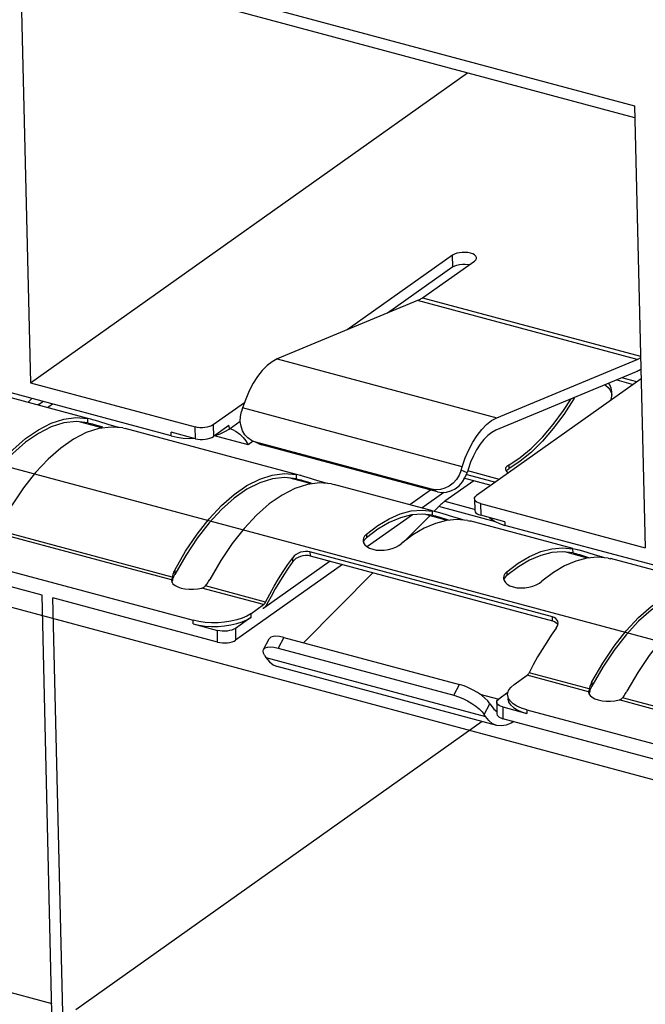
# Model space of a CAD drawing. Header units: millimetres. Extents: x 6 to 414, y 7 to 290.
# Tile 62 of 256: x 109.85 to 111.05, y 150.75 to 152.64. Entities that reach past the tile are written whole.
import ezdxf

# ---------------------------------------------------------------- set-up
doc = ezdxf.new("R2010")
doc.units = ezdxf.units.MM
doc.header["$LTSCALE"] = 23.1
doc.layers.get('0').update_dxf_attribs({"linetype": 'CONTINUOUS'})

msp = doc.modelspace()

# ---------------------------------------------------------------- linework, layer by layer
at = {"color": 7, "linetype": 'Continuous'}
for p, q in [((109.8538, 152.7883), (109.8738, 151.9423)), ((109.8538, 152.7883), (111.0299, 152.4727)), ((111.0304, 152.4498), (109.8665, 152.7621)), ((109.8738, 151.9423), (110.7104, 152.5357)), ((111.0299, 152.4727), (111.0499, 151.6267)), ((110.6814, 152.1866), (110.4798, 152.0436)), ((110.6242, 152.105), (110.7234, 152.1753)), ((110.6819, 152.1642), (110.6814, 152.1866)), ((110.6819, 152.1642), (110.5572, 152.0758)), ((110.6148, 152.0997), (110.346, 151.9881)), ((111.0348, 151.987), (110.6148, 152.0997)), ((110.6242, 152.105), (111.0413, 151.9931)), ((110.1433, 151.8408), (109.5847, 151.9907)), ((110.346, 151.9881), (110.7661, 151.8754)), ((110.7661, 151.8754), (111.0348, 151.987)), ((111.0424, 151.9499), (110.7275, 151.7265)), ((111.033, 151.9632), (110.7643, 151.8517)), ((110.9957, 151.9478), (111.0274, 151.9393)), ((111.0343, 151.9441), (111.0056, 151.9519)), ((109.9837, 151.8741), (109.753, 151.936)), ((109.8738, 151.9423), (110.1888, 151.8578)), ((109.869, 151.9049), (109.8765, 151.9124)), ((110.9135, 151.9114), (110.9159, 151.9146)), ((110.9135, 151.9114), (110.9135, 151.9136)), ((110.9863, 151.9173), (110.9866, 151.9213)), ((110.9866, 151.9213), (110.9866, 151.9233)), ((109.8903, 151.9016), (109.8879, 151.8998)), ((109.8903, 151.9016), (109.8975, 151.9068)), ((109.9162, 151.9018), (109.9065, 151.8948)), ((110.2833, 151.9043), (110.2234, 151.8618)), ((110.2799, 151.8944), (110.2778, 151.8877)), ((110.6999, 151.7817), (110.2799, 151.8944)), ((109.9838, 151.8659), (109.9836, 151.8739)), ((109.9892, 151.8726), (109.9836, 151.8739)), ((109.9924, 151.8718), (109.9892, 151.8726)), ((110.2754, 151.8684), (110.2758, 151.8779)), ((110.2758, 151.8779), (110.2778, 151.8877)), ((110.0127, 151.8557), (109.9695, 151.8673)), ((109.9838, 151.8659), (109.9864, 151.8653)), ((109.9864, 151.8653), (109.9892, 151.8646)), ((109.9892, 151.8646), (109.9925, 151.8637)), ((109.9927, 151.8717), (109.9912, 151.8721)), ((109.9925, 151.8637), (109.996, 151.8626)), ((109.996, 151.8626), (110.0115, 151.8578)), ((110.0247, 151.8621), (110.0025, 151.8689)), ((110.0316, 151.86), (110.0247, 151.8621)), ((110.0381, 151.8582), (110.0316, 151.86)), ((110.0439, 151.8567), (110.0381, 151.8582)), ((110.0508, 151.8559), (110.0561, 151.8547)), ((110.3827, 151.7671), (110.0554, 151.8549)), ((110.1894, 151.8354), (110.1888, 151.8578)), ((110.2234, 151.8618), (110.2239, 151.8394)), ((110.2537, 151.8605), (110.2239, 151.8394)), ((110.2461, 151.8489), (110.2539, 151.8535)), ((110.2537, 151.8605), (110.2539, 151.8535)), ((110.2539, 151.8535), (110.2754, 151.8688)), ((110.2556, 151.8548), (110.2607, 151.8529)), ((110.1433, 151.8408), (110.1432, 151.8478)), ((110.1894, 151.8354), (110.1432, 151.8478)), ((110.1433, 151.8408), (110.1546, 151.8384)), ((110.1786, 151.836), (110.1869, 151.8361)), ((110.2902, 151.8235), (110.2258, 151.8407)), ((110.2271, 151.8416), (110.2372, 151.8449)), ((110.2372, 151.8449), (110.2461, 151.8489)), ((110.2607, 151.8529), (110.2677, 151.849)), ((110.3, 151.8304), (110.2902, 151.8235)), ((110.2997, 151.8307), (110.297, 151.832)), ((110.3051, 151.8287), (110.2997, 151.8307)), ((110.3113, 151.8256), (110.305, 151.8284)), ((110.6412, 151.7386), (110.3051, 151.8287)), ((110.3111, 151.8257), (110.3165, 151.8238)), ((110.3114, 151.826), (110.3165, 151.8238)), ((110.6526, 151.7336), (110.3165, 151.8238)), ((110.6979, 151.775), (110.6999, 151.7817)), ((110.7832, 151.7796), (110.7826, 151.777)), ((110.789, 151.7848), (110.7892, 151.7778)), ((110.811, 151.7922), (110.7892, 151.7778)), ((110.4117, 151.7487), (110.3685, 151.7603)), ((110.3829, 151.7588), (110.3827, 151.7668)), ((110.3883, 151.7655), (110.3827, 151.7668)), ((110.3915, 151.7647), (110.3883, 151.7655)), ((110.3917, 151.7647), (110.3903, 151.765)), ((110.4238, 151.755), (110.4015, 151.7618)), ((110.7093, 151.77), (110.6979, 151.775)), ((110.7004, 151.7525), (110.7054, 151.7607)), ((110.7054, 151.7607), (110.7093, 151.77)), ((110.7087, 151.7671), (110.7639, 151.7523)), ((110.7113, 151.7767), (110.7093, 151.77)), ((110.7713, 151.7576), (110.7106, 151.7739)), ((110.7826, 151.777), (110.7835, 151.7742)), ((110.7842, 151.7735), (110.7855, 151.7752)), ((110.7855, 151.7752), (110.7892, 151.7778)), ((110.3829, 151.7588), (110.3855, 151.7582)), ((110.3855, 151.7582), (110.3882, 151.7575)), ((110.3882, 151.7575), (110.3916, 151.7566)), ((110.3916, 151.7566), (110.3951, 151.7556)), ((110.3951, 151.7556), (110.4105, 151.7507)), ((110.4307, 151.7529), (110.4238, 151.755)), ((110.4371, 151.7511), (110.4307, 151.7529)), ((110.443, 151.7496), (110.4371, 151.7511)), ((110.4499, 151.7488), (110.4551, 151.7476)), ((110.6432, 151.6972), (110.4545, 151.7478)), ((110.7221, 151.7547), (110.6668, 151.7155)), ((110.6394, 151.7371), (110.5996, 151.7089)), ((110.6652, 151.7326), (110.6229, 151.7026)), ((110.6526, 151.7336), (110.6412, 151.7386)), ((110.6551, 151.7055), (110.6461, 151.6964)), ((110.7638, 151.6763), (110.6551, 151.7055)), ((110.6668, 151.7155), (110.7232, 151.7004)), ((110.7235, 151.7203), (110.724, 151.6979)), ((110.7349, 151.7113), (110.7354, 151.6889)), ((110.7349, 151.7113), (111.0499, 151.6267)), ((110.6048, 151.6898), (110.5188, 151.6288)), ((110.5815, 151.6913), (110.6027, 151.697)), ((110.6378, 151.688), (110.5875, 151.6373)), ((110.6433, 151.6889), (110.6234, 151.6912)), ((110.6712, 151.679), (110.6276, 151.6907)), ((110.6433, 151.6889), (110.6431, 151.6969)), ((110.6487, 151.6957), (110.6431, 151.6969)), ((110.6433, 151.6889), (110.6459, 151.6883)), ((110.6459, 151.6883), (110.6487, 151.6876)), ((110.6519, 151.6948), (110.6487, 151.6957)), ((110.6487, 151.6876), (110.652, 151.6867)), ((110.6521, 151.6948), (110.6507, 151.6952)), ((110.652, 151.6867), (110.6555, 151.6857)), ((110.6555, 151.6857), (110.671, 151.6808)), ((110.6842, 151.6851), (110.662, 151.6919)), ((110.6911, 151.683), (110.6842, 151.6851)), ((110.7816, 151.6765), (110.7354, 151.6889)), ((110.671, 151.6808), (110.6753, 151.6794)), ((110.7103, 151.6789), (110.6904, 151.6808)), ((110.6975, 151.6812), (110.6911, 151.683)), ((110.7034, 151.6797), (110.6975, 151.6812)), ((110.7103, 151.6789), (110.7156, 151.6777)), ((110.912, 151.625), (110.7149, 151.6779)), ((110.7816, 151.6765), (110.7818, 151.6695)), ((111.3405, 151.5196), (110.7818, 151.6695)), ((110.1439, 151.565), (109.8031, 151.6564)), ((110.145, 151.5706), (109.8097, 151.6606)), ((110.5167, 151.6526), (110.5169, 151.6456)), ((110.5386, 151.6622), (110.5169, 151.6456)), ((110.6056, 151.6511), (110.5839, 151.6346)), ((109.6264, 151.6376), (110.1851, 151.4877)), ((110.511, 151.6447), (110.5104, 151.6406)), ((110.5132, 151.6417), (110.5169, 151.6456)), ((110.5176, 151.6287), (110.5227, 151.6258)), ((109.896, 151.5361), (109.5809, 151.6206)), ((110.1709, 151.6119), (110.1502, 151.5756)), ((110.3826, 151.6064), (110.3867, 151.6088)), ((110.4, 151.6196), (110.3955, 151.6191)), ((110.4047, 151.6122), (110.4088, 151.6114)), ((110.4086, 151.6188), (110.4088, 151.6114)), ((110.8726, 151.4943), (110.4086, 151.6188)), ((110.4088, 151.6114), (110.8727, 151.4869)), ((110.94, 151.6069), (110.8964, 151.6186)), ((110.9121, 151.6168), (110.9119, 151.6248)), ((110.9176, 151.6235), (110.9119, 151.6248)), ((110.9121, 151.6168), (110.9147, 151.6162)), ((110.9147, 151.6162), (110.9175, 151.6155)), ((110.9175, 151.6155), (110.9208, 151.6146)), ((110.9207, 151.6227), (110.9176, 151.6235)), ((110.921, 151.6226), (110.9195, 151.623)), ((110.9208, 151.6146), (110.9243, 151.6135)), ((110.9243, 151.6135), (110.9398, 151.6087)), ((110.9531, 151.613), (110.9308, 151.6198)), ((110.9398, 151.6087), (110.9441, 151.6073)), ((110.9599, 151.6109), (110.9531, 151.613)), ((110.9792, 151.6068), (110.9592, 151.6087)), ((110.9664, 151.6091), (110.9599, 151.6109)), ((110.9722, 151.6076), (110.9664, 151.6091)), ((110.4708, 151.5948), (110.2665, 151.4499)), ((110.4476, 151.601), (110.3202, 151.5107)), ((110.3666, 151.5947), (110.3758, 151.6076)), ((110.376, 151.6001), (110.3758, 151.6076)), ((110.8075, 151.59), (110.7857, 151.5735)), ((110.9792, 151.6068), (110.9844, 151.6056)), ((111.1808, 151.5529), (110.9837, 151.6058)), ((110.1456, 151.5729), (110.145, 151.5706)), ((110.1489, 151.5727), (110.1495, 151.5742)), ((110.1495, 151.5742), (110.1502, 151.5756)), ((110.15, 151.584), (110.1502, 151.5756)), ((110.5296, 151.579), (110.3965, 151.4449)), ((110.7798, 151.5726), (110.7792, 151.5685)), ((110.7821, 151.5696), (110.7857, 151.5735)), ((110.7855, 151.5805), (110.7857, 151.5735)), ((110.144, 151.5657), (110.1439, 151.565)), ((110.1439, 151.565), (110.1439, 151.5638)), ((110.1439, 151.5638), (110.1445, 151.5612)), ((110.1442, 151.5665), (110.144, 151.5657)), ((110.145, 151.5706), (110.1442, 151.5665)), ((110.1445, 151.5612), (110.1466, 151.5577)), ((110.1447, 151.5608), (110.146, 151.5652)), ((110.146, 151.5652), (110.1466, 151.567)), ((110.1466, 151.5577), (110.1505, 151.5544)), ((110.1505, 151.5544), (110.1557, 151.5517)), ((110.2087, 151.5535), (110.2104, 151.5555)), ((110.3239, 151.5226), (110.2087, 151.5535)), ((110.2104, 151.5555), (110.2119, 151.5575)), ((109.916, 150.6901), (109.896, 151.5361)), ((110.1941, 151.5478), (110.2021, 151.5493)), ((110.3201, 151.5177), (110.2021, 151.5493)), ((110.3342, 151.5334), (110.3265, 151.5187)), ((109.937, 150.6845), (109.917, 151.5305)), ((110.232, 151.4459), (109.917, 151.5305)), ((110.2957, 151.5004), (110.3201, 151.5177)), ((110.3233, 151.5215), (110.3239, 151.5226)), ((110.2957, 151.5004), (110.2958, 151.4934)), ((110.3183, 151.5112), (110.3202, 151.5107)), ((110.3214, 151.5116), (110.3202, 151.5107)), ((110.1853, 151.4807), (110.1851, 151.4877)), ((110.1853, 151.4807), (110.2315, 151.4683)), ((110.2958, 151.4934), (110.266, 151.4723)), ((110.8727, 151.4869), (110.8726, 151.4943)), ((110.8762, 151.4929), (110.8726, 151.4943)), ((110.8727, 151.4869), (110.8764, 151.4856)), ((110.8832, 151.4794), (110.8835, 151.4825)), ((110.232, 151.4459), (110.2315, 151.4683)), ((110.266, 151.4723), (110.2665, 151.4499)), ((110.3199, 151.4318), (110.3307, 151.4525)), ((110.3587, 151.455), (110.3479, 151.4343)), ((110.3587, 151.455), (110.6947, 151.3649)), ((110.3223, 151.42), (110.3199, 151.4249)), ((110.3223, 151.42), (110.3246, 151.4164)), ((110.3479, 151.4343), (110.6839, 151.3442)), ((110.3246, 151.4164), (110.7446, 151.3037)), ((110.7662, 151.2865), (110.3462, 151.3992)), ((110.7997, 151.3651), (110.8241, 151.3824)), ((110.942, 151.3508), (110.8241, 151.3824)), ((110.9431, 151.3564), (110.828, 151.3873)), ((110.969, 151.3978), (110.9483, 151.3614)), ((110.6839, 151.3442), (110.6947, 151.3649)), ((110.7937, 151.36), (110.7997, 151.3651)), ((110.9481, 151.3699), (110.9483, 151.3614)), ((110.7339, 151.3462), (110.7699, 151.3365)), ((110.7874, 151.3493), (110.7701, 151.337)), ((110.787, 151.3452), (110.7874, 151.3493)), ((110.9421, 151.3515), (110.942, 151.3508)), ((110.942, 151.3508), (110.942, 151.3497)), ((110.942, 151.3497), (110.9426, 151.347)), ((110.9423, 151.3524), (110.9421, 151.3515)), ((110.9431, 151.3564), (110.9423, 151.3524)), ((110.9426, 151.347), (110.9447, 151.3435)), ((110.9428, 151.3466), (110.9441, 151.351)), ((110.9437, 151.3587), (110.9431, 151.3564)), ((110.9441, 151.351), (110.9447, 151.3528)), ((110.9469, 151.3586), (110.9476, 151.36)), ((110.9476, 151.36), (110.9483, 151.3614)), ((110.7423, 151.3073), (110.7531, 151.328)), ((110.7531, 151.328), (110.7489, 151.3334)), ((110.7531, 151.328), (110.7554, 151.3244)), ((110.7661, 151.3308), (110.7666, 151.3084)), ((110.7871, 151.3382), (110.7872, 151.3366)), ((110.9447, 151.3435), (110.9485, 151.3403)), ((110.9485, 151.3403), (110.9538, 151.3375)), ((110.9922, 151.3337), (111.0002, 151.3352)), ((111.3411, 151.2437), (111.0002, 151.3352)), ((111.0068, 151.3393), (111.0084, 151.3413)), ((111.3422, 151.2493), (111.0068, 151.3393)), ((111.0084, 151.3413), (111.01, 151.3434)), ((110.7446, 151.3037), (110.7423, 151.3073)), ((110.7775, 151.3218), (110.7781, 151.2994)), ((110.7775, 151.3218), (110.8237, 151.3094)), ((110.8236, 151.3164), (110.8237, 151.3094)), ((110.8236, 151.3164), (111.3822, 151.1665)), ((110.7385, 151.2939), (109.9604, 150.7421)), ((110.7662, 151.2865), (110.7583, 151.2898)), ((111.0931, 151.2149), (110.7781, 151.2994)), ((110.7987, 151.2939), (110.7938, 151.2907)), ((108.7633, 151.0633), (109.9145, 150.7544))]:
    msp.add_line(p, q, dxfattribs=at)
at = {"color": 4, "linetype": 'Continuous'}
for p, q in [((112.1781, 151.1513), (107.3349, 152.4509)), ((107.3749, 152.1733), (112.218, 150.8737)), ((110.7553, 151.7458), (110.7034, 151.7597))]:
    msp.add_line(p, q, dxfattribs=at)
at = {"color": 7, "linetype": 'Continuous'}
for points in [[(110.7274, 152.1816), (110.7272, 152.1826), (110.7261, 152.185), (110.7237, 152.1872), (110.7204, 152.1891), (110.716, 152.1905), (110.711, 152.1916), (110.7057, 152.1921), (110.7002, 152.192), (110.6947, 152.1914), (110.6896, 152.1903), (110.6852, 152.1887), (110.6814, 152.1866)], [(110.7234, 152.1753), (110.7259, 152.1777), (110.7272, 152.1801), (110.7274, 152.1816)], [(110.6819, 152.1642), (110.6857, 152.1663), (110.69, 152.1679), (110.6951, 152.169), (110.7005, 152.1696), (110.706, 152.1697)], [(110.706, 152.1697), (110.7114, 152.1692), (110.714, 152.1687)], [(110.6242, 152.105), (110.6226, 152.1039), (110.6211, 152.1029), (110.6195, 152.102), (110.6179, 152.1011), (110.6163, 152.1004), (110.6148, 152.0997)], [(110.346, 151.9881), (110.3363, 151.9828), (110.3268, 151.9755), (110.3175, 151.966), (110.3085, 151.9545), (110.3001, 151.9414), (110.2925, 151.9269)], [(111.0348, 151.987), (111.0364, 151.9876), (111.038, 151.9884), (111.0395, 151.9893), (111.0411, 151.9902), (111.0413, 151.9903)], [(111.0419, 151.9679), (111.0409, 151.9673), (111.0389, 151.9661), (111.0369, 151.9651), (111.035, 151.9641), (111.033, 151.9632)], [(110.9728, 151.9383), (110.9751, 151.9373), (110.9796, 151.9335), (110.9832, 151.9286), (110.9857, 151.9227), (110.9864, 151.9185)], [(110.9839, 151.9355), (110.9823, 151.9383), (110.9805, 151.9409), (110.9801, 151.9413)], [(110.9866, 151.9233), (110.9865, 151.9252), (110.986, 151.9289), (110.9851, 151.9323), (110.9839, 151.9355)], [(110.2925, 151.9269), (110.2857, 151.9112), (110.2799, 151.8944)], [(110.789, 151.7848), (110.8108, 151.7992), (110.8323, 151.8169), (110.8536, 151.8381), (110.8743, 151.8624), (110.8942, 151.8894), (110.9083, 151.9115)], [(110.9135, 151.9114), (110.8943, 151.8817), (110.8744, 151.8549), (110.8537, 151.8309), (110.8324, 151.8098), (110.811, 151.7922)], [(110.9839, 151.9084), (110.9843, 151.9092), (110.9855, 151.9133), (110.9863, 151.9173)], [(109.751, 151.6911), (109.7717, 151.7271), (109.7935, 151.7596), (109.8165, 151.7888), (109.8403, 151.8142), (109.8645, 151.8355), (109.889, 151.8526), (109.9135, 151.865), (109.9376, 151.8728), (109.9609, 151.8757), (109.9836, 151.8739)], [(110.6999, 151.7817), (110.7058, 151.7985), (110.7125, 151.8142), (110.7202, 151.8287), (110.7286, 151.8418), (110.7375, 151.8532), (110.7468, 151.8628), (110.7563, 151.8701), (110.7661, 151.8754)], [(109.9838, 151.8659), (109.9611, 151.8682), (109.9378, 151.8655), (109.9137, 151.8579), (109.8892, 151.8455), (109.8646, 151.8285), (109.8403, 151.807), (109.8165, 151.7814), (109.7936, 151.7519), (109.7718, 151.719)], [(110.0508, 151.8559), (110.0281, 151.8577), (110.0048, 151.8547), (109.9807, 151.847)], [(110.0025, 151.8689), (109.9955, 151.8709), (109.9924, 151.8718)], [(110.2234, 151.8618), (110.2202, 151.86), (110.2165, 151.8585), (110.2123, 151.8574), (110.2077, 151.8566), (110.2028, 151.8563), (110.198, 151.8564), (110.1934, 151.8569), (110.1888, 151.8578)], [(110.297, 151.832), (110.2901, 151.8368), (110.2842, 151.8431), (110.2797, 151.8507), (110.2768, 151.8592), (110.2754, 151.8684)], [(109.9807, 151.847), (109.9562, 151.8345), (109.9317, 151.8175), (109.9075, 151.7962), (109.8837, 151.7708), (109.8607, 151.7416), (109.8389, 151.709), (109.8182, 151.6731)], [(110.1546, 151.8384), (110.1663, 151.8367), (110.1786, 151.836)], [(110.1894, 151.8354), (110.1939, 151.8345), (110.1985, 151.834), (110.2034, 151.8339), (110.2082, 151.8342), (110.2128, 151.835), (110.2171, 151.8361), (110.2208, 151.8376), (110.2239, 151.8394)], [(110.2677, 151.849), (110.2744, 151.8439), (110.2806, 151.8379), (110.2858, 151.8311), (110.2902, 151.8235)], [(110.7643, 151.8517), (110.7565, 151.8475), (110.7489, 151.8416), (110.7414, 151.834), (110.7342, 151.8248), (110.7275, 151.8143), (110.7214, 151.8027), (110.716, 151.7902), (110.7113, 151.7767)], [(110.789, 151.7848), (110.7854, 151.7822), (110.7832, 151.7796)], [(110.15, 151.584), (110.1708, 151.62), (110.1926, 151.6525), (110.2156, 151.6817), (110.2393, 151.7072), (110.2636, 151.7285), (110.2881, 151.7455), (110.3125, 151.7579), (110.3366, 151.7657), (110.36, 151.7687), (110.3827, 151.7668)], [(110.3829, 151.7588), (110.3602, 151.7611), (110.3368, 151.7584), (110.3127, 151.7508), (110.2882, 151.7385), (110.2637, 151.7214), (110.2394, 151.7), (110.2156, 151.6743), (110.1926, 151.6448), (110.1709, 151.6119)], [(110.4015, 151.7618), (110.3945, 151.7639), (110.3915, 151.7647)], [(110.6979, 151.775), (110.694, 151.7656), (110.689, 151.7575), (110.6826, 151.7503), (110.6752, 151.7446)], [(110.7835, 151.7742), (110.7859, 151.7716), (110.7886, 151.7699)], [(110.4499, 151.7488), (110.4272, 151.7506), (110.4038, 151.7477), (110.3797, 151.7399)], [(110.6752, 151.7446), (110.6671, 151.7404), (110.6585, 151.7379), (110.6499, 151.7373), (110.6412, 151.7386)], [(110.6526, 151.7336), (110.6613, 151.7324), (110.6699, 151.7329), (110.6785, 151.7354), (110.6866, 151.7396), (110.694, 151.7454), (110.7004, 151.7525)], [(110.3797, 151.7399), (110.3553, 151.7274), (110.3308, 151.7104), (110.3065, 151.6891), (110.2828, 151.6637), (110.2598, 151.6345), (110.238, 151.602), (110.2172, 151.566)], [(110.7235, 151.7203), (110.7239, 151.7224), (110.7252, 151.7245), (110.7275, 151.7265)], [(110.6668, 151.7155), (110.6649, 151.7141), (110.6629, 151.7125), (110.6609, 151.7109), (110.659, 151.7092), (110.657, 151.7074), (110.6551, 151.7055)], [(110.7349, 151.7113), (110.731, 151.7126), (110.7279, 151.7142), (110.7255, 151.716), (110.724, 151.7181), (110.7235, 151.7203)], [(110.5167, 151.6526), (110.5384, 151.6691), (110.56, 151.682), (110.5815, 151.6913)], [(110.6234, 151.6912), (110.6029, 151.6896), (110.5818, 151.6842), (110.5602, 151.675), (110.5386, 151.6622)], [(110.6027, 151.697), (110.6232, 151.6988), (110.6431, 151.6969)], [(110.662, 151.6919), (110.655, 151.694), (110.6519, 151.6948)], [(110.724, 151.6979), (110.7246, 151.6957), (110.726, 151.6936), (110.7284, 151.6918), (110.7315, 151.6902), (110.7354, 151.6889)], [(110.7524, 151.6843), (110.756, 151.6811), (110.7631, 151.6766)], [(110.6487, 151.6733), (110.6272, 151.664), (110.6056, 151.6511)], [(110.6904, 151.6808), (110.6699, 151.6789), (110.6487, 151.6733)], [(110.7631, 151.6766), (110.7717, 151.6728), (110.7818, 151.6695)], [(110.5167, 151.6526), (110.5131, 151.6488), (110.511, 151.6447)], [(110.5104, 151.6406), (110.5113, 151.6362), (110.5138, 151.6322), (110.5176, 151.6287)], [(110.5111, 151.6373), (110.5111, 151.6377), (110.5132, 151.6417)], [(110.5227, 151.6258), (110.5288, 151.6236), (110.5357, 151.6223), (110.5432, 151.6219), (110.5509, 151.6223), (110.5587, 151.6235), (110.5661, 151.6255), (110.573, 151.628), (110.5789, 151.6311), (110.5839, 151.6346)], [(110.3865, 151.6162), (110.3824, 151.6138), (110.3788, 151.611), (110.3758, 151.6076)], [(110.3955, 151.6191), (110.3909, 151.6179), (110.3865, 151.6162)], [(110.3867, 151.6088), (110.3913, 151.6106), (110.3959, 151.6118)], [(110.3959, 151.6118), (110.4004, 151.6123), (110.4047, 151.6122)], [(110.4086, 151.6188), (110.4044, 151.6195), (110.4, 151.6196)], [(110.7855, 151.5805), (110.8073, 151.597), (110.8288, 151.6099), (110.8503, 151.6192), (110.8715, 151.6248)], [(110.9121, 151.6168), (110.8922, 151.6191), (110.8718, 151.6175), (110.8506, 151.6121), (110.8291, 151.6029), (110.8075, 151.59)], [(110.8715, 151.6248), (110.892, 151.6267), (110.9119, 151.6248)], [(110.9592, 151.6087), (110.9387, 151.6068), (110.9176, 151.6012)], [(110.9308, 151.6198), (110.9238, 151.6218), (110.9207, 151.6227)], [(110.3239, 151.5226), (110.332, 151.538), (110.3403, 151.5529), (110.3488, 151.5674), (110.3576, 151.5813), (110.3666, 151.5947)], [(110.376, 151.6001), (110.3672, 151.5878), (110.3586, 151.5749), (110.3503, 151.5615), (110.3421, 151.5477), (110.3342, 151.5334)], [(110.376, 151.6001), (110.379, 151.6035), (110.3826, 151.6064)], [(110.9176, 151.6012), (110.896, 151.5918), (110.8745, 151.579), (110.8527, 151.5625)], [(110.15, 151.584), (110.1489, 151.5818), (110.1479, 151.5796), (110.147, 151.5774), (110.1463, 151.5751), (110.1456, 151.5729)], [(110.1466, 151.567), (110.1471, 151.5684), (110.1477, 151.5699), (110.1482, 151.5713), (110.1489, 151.5727)], [(110.7855, 151.5805), (110.7819, 151.5766), (110.7798, 151.5726)], [(110.2069, 151.5517), (110.2078, 151.5525), (110.2087, 151.5535)], [(110.2119, 151.5575), (110.2134, 151.5596), (110.2147, 151.5617), (110.216, 151.5638), (110.2172, 151.566)], [(110.7792, 151.5685), (110.7801, 151.564), (110.7826, 151.5601), (110.7864, 151.5566), (110.7915, 151.5537)], [(110.7799, 151.5651), (110.78, 151.5655), (110.7821, 151.5696)], [(110.7915, 151.5537), (110.7976, 151.5515), (110.8046, 151.5502), (110.812, 151.5497), (110.8198, 151.5501), (110.8275, 151.5513), (110.835, 151.5533), (110.8418, 151.5559), (110.8477, 151.559), (110.8527, 151.5625)], [(110.9481, 151.3699), (110.9689, 151.4058), (110.9907, 151.4384), (111.0136, 151.4676), (111.0374, 151.493), (111.0617, 151.5143), (111.0862, 151.5313), (111.1106, 151.5438), (111.1347, 151.5515), (111.1581, 151.5545), (111.1808, 151.5527)], [(110.1557, 151.5517), (110.1622, 151.5495), (110.1696, 151.5479), (110.1777, 151.5471), (110.186, 151.5471), (110.1941, 151.5478)], [(110.2021, 151.5493), (110.2034, 151.5497), (110.2047, 151.5503), (110.2058, 151.5509), (110.2069, 151.5517)], [(111.181, 151.5447), (111.1583, 151.5469), (111.1349, 151.5443), (111.1108, 151.5367), (111.0863, 151.5243), (111.0618, 151.5073), (111.0374, 151.4858), (111.0137, 151.4601), (110.9907, 151.4306), (110.969, 151.3978)], [(110.3201, 151.5177), (110.3207, 151.5183), (110.3214, 151.5189), (110.3221, 151.5197), (110.3227, 151.5206), (110.3233, 151.5215)], [(110.3265, 151.5187), (110.3256, 151.517), (110.3246, 151.5154), (110.3236, 151.514)], [(111.1778, 151.5257), (111.1534, 151.5133), (111.1289, 151.4963), (111.1046, 151.475), (111.0808, 151.4495), (111.0579, 151.4203), (111.0361, 151.3878), (111.0153, 151.3518)], [(110.2957, 151.5004), (110.2879, 151.4958), (110.2789, 151.4918), (110.2686, 151.4884), (110.2573, 151.4858), (110.2453, 151.4839), (110.2329, 151.483), (110.2204, 151.4829), (110.2081, 151.4836), (110.1963, 151.4852), (110.1851, 151.4877)], [(110.3236, 151.514), (110.3225, 151.5127), (110.3214, 151.5116)], [(110.1853, 151.4807), (110.1965, 151.4782), (110.2082, 151.4766), (110.2206, 151.4759), (110.2331, 151.476), (110.2455, 151.477), (110.2575, 151.4788), (110.2687, 151.4814), (110.2791, 151.4848), (110.2881, 151.4888), (110.2958, 151.4934)], [(110.8835, 151.4825), (110.8829, 151.486), (110.8814, 151.4888), (110.8791, 151.4911), (110.8762, 151.4929)], [(110.8764, 151.4856), (110.8794, 151.4837), (110.8817, 151.4813), (110.8831, 151.4786)], [(110.8799, 151.4724), (110.882, 151.4759), (110.8832, 151.4794)], [(110.266, 151.4723), (110.2628, 151.4705), (110.2592, 151.469), (110.2549, 151.4679), (110.2503, 151.4671), (110.2455, 151.4668), (110.2406, 151.4669), (110.236, 151.4674), (110.2315, 151.4683)], [(110.8799, 151.4724), (110.8706, 151.4595), (110.8617, 151.4461), (110.8529, 151.4321), (110.8443, 151.4176), (110.836, 151.4027), (110.828, 151.3873)], [(110.232, 151.4459), (110.2365, 151.445), (110.2411, 151.4445), (110.246, 151.4444), (110.2508, 151.4448), (110.2554, 151.4455), (110.2597, 151.4466), (110.2634, 151.4481), (110.2665, 151.4499)], [(110.3587, 151.455), (110.3506, 151.4568), (110.3437, 151.4574), (110.3381, 151.457), (110.3338, 151.4555), (110.3311, 151.453), (110.3308, 151.4525)], [(110.3199, 151.4249), (110.3192, 151.429), (110.32, 151.4318)], [(110.32, 151.4318), (110.3203, 151.4323), (110.323, 151.4348), (110.3273, 151.4363), (110.3329, 151.4367), (110.3398, 151.436), (110.3479, 151.4343)], [(110.3246, 151.4164), (110.331, 151.4083), (110.3383, 151.4025), (110.3462, 151.3992)], [(110.828, 151.3873), (110.8274, 151.3863), (110.8268, 151.3853), (110.8261, 151.3844), (110.8255, 151.3837), (110.8248, 151.383), (110.8241, 151.3824)], [(110.7489, 151.3334), (110.7435, 151.3387), (110.7368, 151.3442), (110.7292, 151.3494), (110.7209, 151.3542), (110.7122, 151.3585), (110.7035, 151.3621), (110.6947, 151.3649)], [(110.9481, 151.3699), (110.947, 151.3677), (110.946, 151.3655), (110.9451, 151.3632), (110.9444, 151.361), (110.9437, 151.3587)], [(110.8236, 151.3164), (110.8134, 151.3196), (110.8049, 151.3235), (110.7978, 151.3279), (110.7923, 151.3329), (110.7888, 151.3381), (110.7871, 151.3436), (110.787, 151.3452)], [(110.7874, 151.3493), (110.7896, 151.3547), (110.7937, 151.36)], [(110.9447, 151.3528), (110.9452, 151.3543), (110.9457, 151.3557), (110.9463, 151.3572), (110.9469, 151.3586)], [(111.01, 151.3434), (111.0115, 151.3454), (111.0128, 151.3475), (111.0141, 151.3497), (111.0153, 151.3518)], [(110.6839, 151.3442), (110.6927, 151.3414), (110.7014, 151.3378), (110.7101, 151.3335), (110.7184, 151.3287), (110.7261, 151.3234), (110.7328, 151.318), (110.7381, 151.3126), (110.7423, 151.3073)], [(110.7661, 151.3308), (110.7665, 151.3329), (110.7678, 151.335), (110.7701, 151.337)], [(110.7775, 151.3218), (110.7736, 151.3231), (110.7705, 151.3247), (110.7681, 151.3265), (110.7666, 151.3286), (110.7661, 151.3308)], [(110.7872, 151.3366), (110.7889, 151.3311), (110.7925, 151.3259), (110.7979, 151.3209), (110.805, 151.3165), (110.8136, 151.3126), (110.8237, 151.3094)], [(110.9538, 151.3375), (110.9603, 151.3353), (110.9677, 151.3338), (110.9758, 151.333), (110.9841, 151.3329), (110.9922, 151.3337)], [(111.0002, 151.3352), (111.0015, 151.3356), (111.0028, 151.3361), (111.0039, 151.3368), (111.005, 151.3375)], [(111.005, 151.3375), (111.0059, 151.3384), (111.0068, 151.3393)], [(110.7554, 151.3244), (110.7606, 151.3179), (110.7664, 151.3133)], [(110.7666, 151.3084), (110.7672, 151.3062), (110.7687, 151.3042), (110.771, 151.3023), (110.7741, 151.3007), (110.7781, 151.2994)], [(110.7583, 151.2898), (110.7511, 151.2956), (110.7446, 151.3037)], [(110.7938, 151.2907), (110.7843, 151.2869), (110.7751, 151.2854), (110.7662, 151.2865)]]:
    msp.add_lwpolyline(points, dxfattribs=at)

doc.saveas('drawing.dxf')
